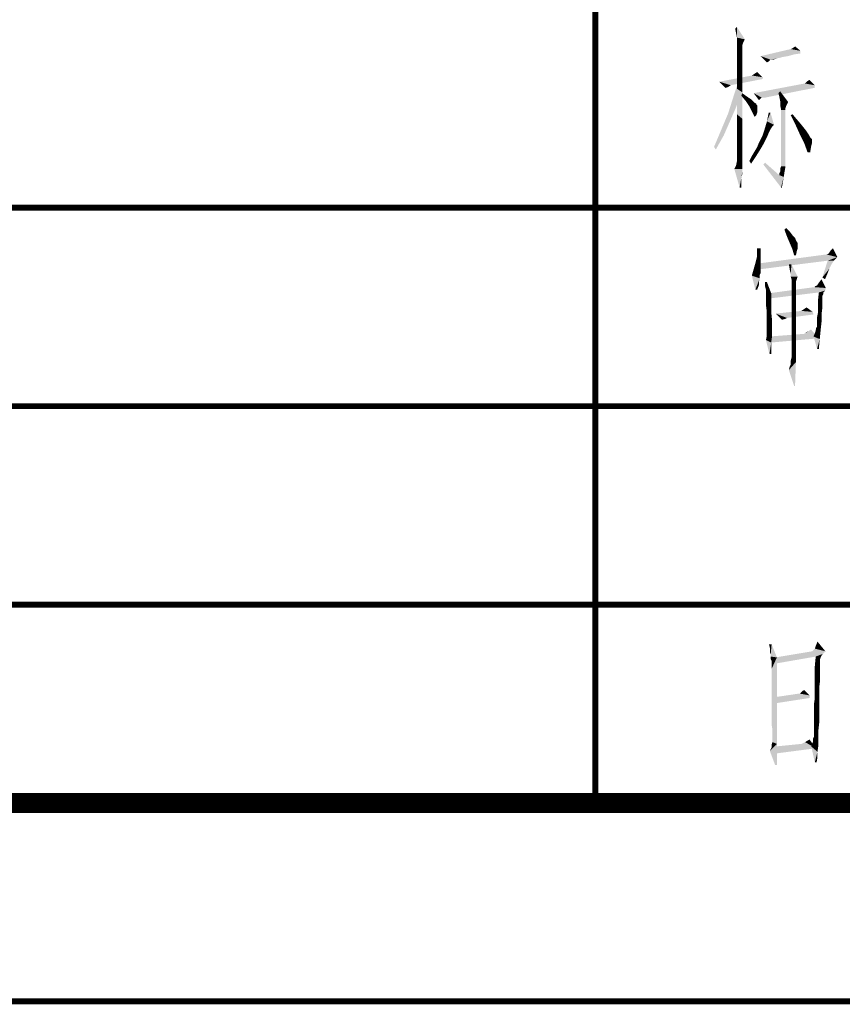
# Model space of a CAD drawing. Header units: millimetres. Extents: x 0 to 1782, y 0 to 1260.
# Tile 49 of 91: x 1273 to 1336, y 0 to 74. Entities that reach past the tile are written whole.
import ezdxf

# ---------------------------------------------------------------- set-up
doc = ezdxf.new("R2010")
doc.units = ezdxf.units.MM
doc.header["$LTSCALE"] = 98.01
doc.layers.get('0').update_dxf_attribs({"linetype": 'CONTINUOUS'})
doc.layers.add('G1000总_DXF_FORMAT', color=7, linetype='CONTINUOUS')

msp = doc.modelspace()

# ---------------------------------------------------------------- linework, layer by layer
at = {"color": 1, "linetype": 'CONTINUOUS'}
for points in [[(1327.629, 73.2), (1327.562, 73.533), (1327.695, 73.667)], [(1327.695, 72.867), (1327.629, 73.2), (1327.695, 73.667)], [(1327.695, 72.867), (1327.695, 73.667), (1328.295, 72.733)], [(1328.295, 72.733), (1327.695, 72.6), (1327.695, 72.867)], [(1327.695, 72.467), (1327.695, 72.6), (1328.295, 72.733)], [(1327.695, 72.467), (1328.295, 72.733), (1328.162, 72.467)], [(1328.162, 72.467), (1327.695, 72.333), (1327.695, 72.467)], [(1327.695, 72.333), (1328.162, 72.467), (1328.095, 72.267)], [(1328.095, 72.267), (1327.695, 72.067), (1327.695, 72.333)], [(1328.095, 72.267), (1328.095, 72.133), (1327.695, 72.067)], [(1327.695, 72.067), (1328.095, 72.133), (1328.095, 71.867)], [(1328.095, 71.867), (1327.695, 71.667), (1327.695, 72.067)], [(1327.695, 71.667), (1328.095, 71.867), (1328.095, 71.533)], [(1328.095, 71.533), (1327.695, 71.2), (1327.695, 71.667)], [(1327.695, 71.2), (1328.095, 71.533), (1328.095, 71)], [(1332.495, 71.867), (1329.495, 71.467), (1331.762, 72)], [(1332.495, 71.867), (1332.495, 71.667), (1329.495, 71.467)], [(1332.495, 71.667), (1332.029, 71.6), (1329.495, 71.467)], [(1329.495, 71.467), (1332.029, 71.6), (1331.562, 71.467)], [(1332.495, 71.867), (1331.762, 72), (1331.895, 72.067)], [(1331.895, 72.067), (1332.095, 72.2), (1332.495, 71.867)], [(1328.095, 71), (1327.695, 70.533), (1327.695, 71.2)], [(1327.695, 70.533), (1328.095, 71), (1328.095, 70.4)], [(1329.495, 71.467), (1331.562, 71.467), (1331.162, 71.4)], [(1329.495, 71.467), (1331.162, 71.4), (1330.229, 71.2)], [(1330.229, 71.2), (1329.962, 71), (1329.495, 71.467)], [(1330.229, 71.2), (1330.162, 71.133), (1329.962, 71)], [(1330.162, 71.133), (1330.095, 71.067), (1329.962, 71)], [(1331.162, 71.4), (1330.895, 71.333), (1330.229, 71.2)], [(1330.895, 71.333), (1330.629, 71.267), (1330.229, 71.2)], [(1330.295, 71.2), (1330.229, 71.2), (1330.629, 71.267)], [(1330.362, 71.2), (1330.295, 71.2), (1330.629, 71.267)], [(1330.362, 71.2), (1330.629, 71.267), (1330.429, 71.2)], [(1329.629, 69.867), (1326.362, 69.533), (1328.829, 70)], [(1328.095, 70.4), (1327.695, 69.8), (1327.695, 70.533)], [(1327.695, 69.8), (1328.095, 70.4), (1328.095, 69.6)], [(1329.629, 69.867), (1328.829, 70), (1329.029, 70.133)], [(1329.029, 70.133), (1329.229, 70.267), (1329.629, 69.867)], [(1329.629, 69.867), (1329.629, 69.733), (1326.362, 69.533)], [(1326.362, 69.533), (1329.629, 69.733), (1327.229, 69.267)], [(1327.229, 69.267), (1326.829, 69.067), (1326.362, 69.533)], [(1327.229, 69.267), (1327.029, 69.133), (1326.829, 69.067)], [(1327.962, 68.533), (1327.429, 68.4), (1327.829, 69.6)], [(1328.095, 69.6), (1327.695, 69), (1327.695, 69.8)], [(1327.695, 69), (1328.095, 69.6), (1328.095, 68.733)], [(1333.562, 69.267), (1328.962, 68.667), (1332.829, 69.4)], [(1333.562, 69.267), (1333.562, 69.067), (1328.962, 68.667)], [(1332.829, 69.4), (1332.962, 69.533), (1333.162, 69.667)], [(1332.829, 69.4), (1333.162, 69.667), (1333.562, 69.267)], [(1327.429, 68.4), (1327.962, 68.533), (1327.629, 67.6)], [(1328.095, 68.733), (1327.695, 68), (1327.695, 69)], [(1327.695, 68), (1328.095, 68.733), (1328.095, 67.733)], [(1328.029, 68.467), (1328.095, 68.667), (1328.362, 68.467)], [(1329.562, 68.333), (1328.962, 68.667), (1333.562, 69.067)], [(1328.962, 68.667), (1329.562, 68.333), (1329.495, 68.267)], [(1329.495, 68.267), (1329.362, 68.133), (1328.962, 68.667)], [(1329.695, 68.333), (1329.562, 68.333), (1333.562, 69.067)], [(1329.695, 68.333), (1333.562, 69.067), (1329.829, 68.333)], [(1330.895, 68.4), (1330.829, 68.667), (1330.962, 68.8)], [(1330.962, 68.067), (1330.895, 68.4), (1330.962, 68.8)], [(1330.962, 68.067), (1330.962, 68.8), (1331.562, 68)], [(1327.629, 67.6), (1327.029, 67.133), (1327.429, 68.4)], [(1328.095, 67.733), (1327.695, 67.067), (1327.695, 68)], [(1328.362, 68.467), (1328.362, 68.067), (1328.029, 68.467)], [(1328.362, 68.467), (1328.562, 68.333), (1328.362, 68.067)], [(1328.562, 68.333), (1328.762, 68.2), (1328.362, 68.067)], [(1328.362, 68.067), (1328.762, 68.2), (1328.895, 68.067)], [(1328.895, 68.067), (1328.629, 67.667), (1328.362, 68.067)], [(1328.895, 68.067), (1329.029, 67.933), (1328.629, 67.667)], [(1329.029, 67.933), (1329.162, 67.867), (1328.629, 67.667)], [(1329.162, 67.867), (1329.162, 67.8), (1328.629, 67.667)], [(1329.162, 67.8), (1329.229, 67.733), (1328.629, 67.667)], [(1331.562, 68), (1330.962, 67.8), (1330.962, 68.067)], [(1330.962, 67.8), (1331.562, 68), (1331.429, 67.733)], [(1331.429, 67.733), (1331.029, 67.4), (1330.962, 67.8)], [(1327.162, 66.533), (1326.495, 65.867), (1327.029, 67.133)], [(1327.029, 67.133), (1327.629, 67.6), (1327.162, 66.533)], [(1327.695, 67.067), (1328.095, 67.733), (1328.095, 66.733)], [(1328.095, 66.733), (1327.695, 66.2), (1327.695, 67.067)], [(1328.629, 67.667), (1329.229, 67.733), (1329.229, 67.6)], [(1329.229, 67.6), (1328.829, 67.267), (1328.629, 67.667)], [(1329.229, 67.6), (1329.229, 67.467), (1328.829, 67.267)], [(1328.829, 67.267), (1329.229, 67.467), (1329.229, 67.2)], [(1329.229, 67.2), (1329.029, 66.867), (1328.829, 67.267)], [(1329.229, 67.2), (1329.162, 67), (1329.029, 66.867)], [(1330.229, 67.2), (1329.962, 66.533), (1330.095, 67.2)], [(1329.962, 66.533), (1330.229, 67.2), (1330.495, 66.267)], [(1331.429, 67.733), (1331.362, 67.533), (1331.029, 67.4)], [(1331.029, 67.4), (1331.362, 67.533), (1331.362, 67.4)], [(1331.362, 67.4), (1331.362, 67.133), (1331.029, 63.133)], [(1331.362, 67.4), (1331.029, 63.133), (1331.029, 67.4)], [(1331.362, 67.133), (1331.362, 66.8), (1331.029, 63.133)], [(1331.762, 67), (1331.895, 67.067), (1332.295, 66.6)], [(1326.495, 65.867), (1327.162, 66.533), (1326.695, 65.467)], [(1327.695, 66.2), (1328.095, 66.733), (1328.095, 65.867)], [(1330.495, 66.267), (1329.762, 65.867), (1329.962, 66.533)], [(1330.495, 66.267), (1330.362, 66.133), (1329.762, 65.867)], [(1331.362, 66.8), (1331.362, 66.333), (1331.029, 63.133)], [(1331.362, 66.333), (1331.362, 65.733), (1331.029, 63.133)], [(1332.295, 66.6), (1332.095, 66.333), (1331.762, 67)], [(1332.095, 66.333), (1332.295, 66.6), (1332.629, 66.2)], [(1332.629, 66.2), (1332.429, 65.6), (1332.095, 66.333)], [(1326.695, 65.467), (1325.962, 64.6), (1326.495, 65.867)], [(1328.095, 65.867), (1327.695, 65.467), (1327.695, 66.2)], [(1327.695, 65.467), (1328.095, 65.867), (1328.095, 65.067)], [(1330.095, 65.667), (1329.629, 65.467), (1329.695, 65.667)], [(1329.629, 65.467), (1330.095, 65.667), (1329.962, 65.333)], [(1329.695, 65.667), (1329.762, 65.867), (1330.229, 65.933)], [(1329.695, 65.667), (1330.229, 65.933), (1330.095, 65.667)], [(1330.362, 66.133), (1330.229, 65.933), (1329.762, 65.867)], [(1331.362, 65.733), (1331.362, 65), (1331.029, 63.133)], [(1332.629, 66.2), (1332.895, 65.867), (1332.429, 65.6)], [(1332.895, 65.867), (1333.029, 65.667), (1332.429, 65.6)], [(1332.429, 65.6), (1333.029, 65.667), (1333.162, 65.467)], [(1333.162, 65.467), (1332.762, 64.933), (1332.429, 65.6)], [(1325.962, 64.6), (1326.695, 65.467), (1326.095, 64.4)], [(1328.095, 65.067), (1327.695, 64.867), (1327.695, 65.467)], [(1327.695, 64.867), (1328.095, 65.067), (1328.095, 64.467)], [(1328.095, 64.467), (1327.695, 64.333), (1327.695, 64.867)], [(1329.762, 64.933), (1329.229, 64.6), (1329.362, 64.933)], [(1329.229, 64.6), (1329.762, 64.933), (1329.495, 64.467)], [(1329.362, 64.933), (1329.495, 65.2), (1329.962, 65.333)], [(1329.362, 64.933), (1329.962, 65.333), (1329.762, 64.933)], [(1329.962, 65.333), (1329.495, 65.2), (1329.629, 65.467)], [(1331.362, 65), (1331.362, 64.133), (1331.029, 63.133)], [(1333.162, 65.467), (1333.229, 65.333), (1332.762, 64.933)], [(1333.229, 65.333), (1333.295, 65.267), (1332.762, 64.933)], [(1333.295, 65.267), (1333.362, 65.2), (1332.762, 64.933)], [(1333.362, 65.2), (1333.362, 65.067), (1332.762, 64.933)], [(1332.762, 64.933), (1333.362, 65.067), (1333.362, 64.867)], [(1333.362, 64.867), (1333.029, 64.2), (1332.762, 64.933)], [(1333.362, 64.867), (1333.295, 64.6), (1333.029, 64.2)], [(1327.695, 64.333), (1328.095, 64.467), (1328.095, 64)], [(1328.095, 64), (1327.695, 63.933), (1327.695, 64.333)], [(1328.829, 63.933), (1329.029, 64.267), (1329.495, 64.467)], [(1328.829, 63.933), (1329.495, 64.467), (1329.162, 63.933)], [(1329.495, 64.467), (1329.029, 64.267), (1329.229, 64.6)], [(1331.029, 63.133), (1331.362, 64.133), (1331.362, 63.133)], [(1333.029, 64.2), (1333.295, 64.6), (1333.229, 64.2)], [(1328.095, 63.333), (1327.629, 63.2), (1327.695, 63.533)], [(1328.095, 63.333), (1328.095, 63.267), (1327.629, 63.2)], [(1327.695, 63.733), (1327.695, 63.933), (1328.095, 64)], [(1327.695, 63.733), (1328.095, 64), (1328.095, 63.6)], [(1328.095, 63.6), (1327.695, 63.533), (1327.695, 63.733)], [(1327.695, 63.533), (1328.095, 63.6), (1328.095, 63.333)], [(1329.162, 63.933), (1328.629, 63.533), (1328.829, 63.933)], [(1328.629, 63.533), (1329.162, 63.933), (1328.762, 63.333)], [(1329.695, 63.267), (1329.829, 63.4), (1330.895, 62.467)], [(1328.095, 63.133), (1327.495, 62.933), (1327.629, 63.2)], [(1328.095, 63.133), (1328.095, 63.067), (1327.495, 62.933)], [(1327.495, 62.933), (1328.095, 63.067), (1328.095, 62.933)], [(1328.095, 62.933), (1327.895, 61.533), (1327.495, 62.933)], [(1327.629, 63.2), (1328.095, 63.267), (1328.095, 63.133)], [(1328.095, 62.933), (1328.095, 62.733), (1327.895, 61.533)], [(1328.095, 62.733), (1328.029, 62.267), (1327.895, 61.533)], [(1328.095, 62.733), (1328.095, 62.533), (1328.029, 62.267)], [(1330.895, 62.467), (1331.029, 61.533), (1329.695, 63.267)], [(1331.295, 62.733), (1330.895, 62.6), (1330.962, 62.733)], [(1330.895, 62.467), (1330.895, 62.6), (1331.295, 62.733)], [(1330.895, 62.467), (1331.295, 62.733), (1331.229, 62.333)], [(1331.362, 63.133), (1330.962, 62.933), (1331.029, 63.133)], [(1330.962, 62.733), (1330.962, 62.933), (1331.362, 63.133)], [(1330.962, 62.733), (1331.362, 63.133), (1331.295, 62.733)], [(1328.029, 62.267), (1328.029, 61.933), (1327.895, 61.533)], [(1327.895, 61.533), (1328.029, 61.933), (1328.029, 61.533)], [(1330.895, 62.467), (1331.229, 62.333), (1331.029, 61.533)], [(1331.229, 62.333), (1331.162, 61.933), (1331.029, 61.533)], [(1331.029, 61.533), (1331.162, 61.933), (1331.095, 61.533)], [(1331.285, 58.333), (1331.418, 58.467), (1331.685, 58.2)], [(1331.685, 58.2), (1331.485, 57.8), (1331.285, 58.333)], [(1331.685, 58.2), (1331.885, 57.933), (1331.485, 57.8)], [(1331.485, 57.8), (1331.885, 57.933), (1332.085, 57.733)], [(1332.085, 57.733), (1331.685, 57.333), (1331.485, 57.8)], [(1332.085, 57.733), (1332.152, 57.533), (1331.685, 57.333)], [(1331.685, 57.333), (1332.152, 57.533), (1332.285, 57.333)], [(1332.285, 57.333), (1331.885, 56.867), (1331.685, 57.333)], [(1332.285, 57.333), (1332.285, 57.2), (1331.885, 56.867)], [(1329.485, 56.933), (1329.485, 56.533), (1329.218, 56.333)], [(1329.485, 56.933), (1329.218, 56.333), (1329.218, 56.933)], [(1332.285, 57.2), (1332.285, 57.133), (1331.885, 56.867)], [(1332.285, 57.133), (1332.285, 56.933), (1331.885, 56.867)], [(1331.885, 56.867), (1332.285, 56.933), (1332.218, 56.733)], [(1332.218, 56.733), (1332.018, 56.4), (1331.885, 56.867)], [(1332.018, 56.4), (1332.218, 56.733), (1332.152, 56.4)], [(1334.618, 56.533), (1334.752, 56.733), (1334.952, 56.933)], [(1334.618, 56.533), (1334.952, 56.933), (1335.285, 56.267)], [(1329.485, 56.2), (1329.085, 55.8), (1329.218, 56.333)], [(1329.485, 56.2), (1329.485, 55.933), (1329.085, 55.8)], [(1329.085, 55.8), (1329.485, 55.933), (1329.485, 55.667)], [(1329.218, 56.333), (1329.485, 56.533), (1329.485, 56.2)], [(1329.418, 55.8), (1334.552, 56), (1329.285, 55.333)], [(1334.485, 56.467), (1335.285, 56.267), (1329.418, 55.8)], [(1334.485, 56.467), (1329.418, 55.8), (1334.418, 56.467)], [(1335.285, 56.267), (1334.552, 56), (1329.418, 55.8)], [(1335.018, 56), (1334.885, 55.8), (1334.152, 54.733)], [(1335.018, 56), (1334.152, 54.733), (1334.552, 56)], [(1335.285, 56.267), (1334.485, 56.467), (1334.618, 56.533)], [(1334.552, 56), (1335.285, 56.267), (1335.018, 56)], [(1329.485, 55.2), (1328.818, 54.867), (1328.952, 55.333)], [(1329.485, 55.2), (1329.485, 55.067), (1328.818, 54.867)], [(1329.485, 55.667), (1328.952, 55.333), (1329.085, 55.8)], [(1329.485, 55.667), (1329.485, 55.4), (1328.952, 55.333)], [(1328.952, 55.333), (1329.485, 55.4), (1329.485, 55.2)], [(1331.818, 55.733), (1331.685, 55.333), (1331.618, 55.733)], [(1331.752, 55), (1331.685, 55.333), (1331.818, 55.733)], [(1331.752, 54.8), (1331.752, 55), (1331.818, 55.733)], [(1331.752, 54.8), (1331.818, 55.733), (1332.285, 54.8)], [(1334.885, 55.8), (1334.818, 55.667), (1334.152, 54.733)], [(1334.818, 55.667), (1334.685, 55.4), (1334.152, 54.733)], [(1334.685, 55.4), (1334.552, 55.067), (1334.152, 54.733)], [(1329.485, 55.067), (1329.418, 54.933), (1328.818, 54.867)], [(1328.818, 54.867), (1329.418, 54.933), (1329.418, 54.667)], [(1329.418, 54.667), (1329.085, 53.8), (1328.818, 54.867)], [(1329.418, 54.667), (1329.352, 54.4), (1329.085, 53.8)], [(1329.352, 54.4), (1329.352, 54.133), (1329.085, 53.8)], [(1329.952, 54.4), (1329.818, 54.067), (1329.818, 54.4)], [(1329.885, 53.8), (1329.818, 54.067), (1329.952, 54.4)], [(1329.885, 53.6), (1329.885, 53.8), (1329.952, 54.4)], [(1329.885, 53.6), (1329.952, 54.4), (1330.285, 53.533)], [(1332.285, 54.8), (1331.818, 54.6), (1331.752, 54.8)], [(1331.818, 54.6), (1332.285, 54.8), (1332.218, 54.6)], [(1332.218, 54.6), (1331.818, 54.533), (1331.818, 54.6)], [(1331.818, 54.533), (1332.218, 54.6), (1332.152, 54.4)], [(1332.152, 54.4), (1331.818, 54.333), (1331.818, 54.533)], [(1331.818, 54.333), (1332.152, 54.4), (1332.152, 54.2)], [(1333.752, 54.133), (1333.885, 54.333), (1334.085, 54.6)], [(1333.752, 54.133), (1334.085, 54.6), (1334.418, 53.933)], [(1334.152, 54.733), (1334.552, 55.067), (1334.352, 54.6)], [(1329.085, 53.8), (1329.352, 54.133), (1329.218, 53.8)], [(1334.418, 53.933), (1330.085, 53.533), (1333.552, 54)], [(1334.418, 53.933), (1334.352, 53.733), (1330.085, 53.533)], [(1334.352, 53.733), (1333.885, 53.6), (1330.085, 53.533)], [(1332.152, 54.2), (1331.818, 54.067), (1331.818, 54.333)], [(1332.152, 54.2), (1332.152, 54.133), (1331.818, 54.067)], [(1331.818, 54.067), (1332.152, 54.133), (1332.152, 54.067)], [(1332.152, 54.067), (1332.152, 54), (1331.818, 53.667)], [(1332.152, 54.067), (1331.818, 53.667), (1331.818, 54.067)], [(1332.152, 54), (1332.152, 53.867), (1331.818, 53.667)], [(1331.818, 53.667), (1332.152, 53.867), (1332.152, 53.667)], [(1332.152, 53.667), (1332.152, 53.467), (1331.818, 53.2)], [(1332.152, 53.667), (1331.818, 53.2), (1331.818, 53.667)], [(1333.552, 54), (1333.618, 54.067), (1333.752, 54.133)], [(1334.418, 53.933), (1333.552, 54), (1333.752, 54.133)], [(1333.885, 53.6), (1334.352, 53.733), (1334.218, 53.6)], [(1330.285, 53.533), (1329.885, 53.467), (1329.885, 53.6)], [(1329.885, 53.333), (1329.885, 53.467), (1330.285, 53.533)], [(1329.885, 53.067), (1329.885, 53.333), (1330.285, 53.533)], [(1329.885, 53.067), (1330.285, 53.533), (1330.285, 52.8)], [(1330.285, 52.8), (1329.885, 52.667), (1329.885, 53.067)], [(1330.085, 53.533), (1333.885, 53.6), (1330.085, 53.133)], [(1331.818, 53.2), (1332.152, 53.467), (1332.152, 53.2)], [(1332.152, 53.2), (1332.152, 52.933), (1331.818, 52.667)], [(1332.152, 53.2), (1331.818, 52.667), (1331.818, 53.2)], [(1331.818, 52.667), (1332.152, 52.933), (1332.152, 52.6)], [(1334.218, 53.6), (1334.218, 53.467), (1333.818, 53)], [(1334.218, 53.6), (1333.818, 53), (1333.885, 53.6)], [(1334.218, 53.467), (1334.152, 53.333), (1333.818, 53)], [(1334.152, 53.333), (1334.152, 53.2), (1333.818, 53)], [(1333.818, 53), (1334.152, 53.2), (1334.152, 52.933)], [(1334.152, 52.933), (1333.818, 52.533), (1333.818, 53)], [(1333.818, 52.533), (1334.152, 52.933), (1334.152, 52.467)], [(1329.952, 52.133), (1329.885, 52.667), (1330.285, 52.8)], [(1329.952, 52.133), (1330.285, 52.8), (1330.285, 52.133)], [(1330.285, 52.133), (1329.952, 51.533), (1329.952, 52.133)], [(1329.952, 51.533), (1330.285, 52.133), (1330.352, 51.467)], [(1333.418, 52.133), (1330.618, 52), (1332.552, 52.2)], [(1330.618, 52), (1333.418, 52.133), (1333.485, 51.933)], [(1332.152, 52.6), (1331.818, 52.067), (1331.818, 52.667)], [(1332.152, 52.6), (1332.152, 52.2), (1331.818, 52.067)], [(1331.818, 52.067), (1332.152, 52.2), (1332.152, 51.733)], [(1333.418, 52.133), (1332.552, 52.2), (1332.752, 52.333)], [(1332.752, 52.333), (1332.952, 52.467), (1333.418, 52.133)], [(1334.152, 52.467), (1333.818, 52.067), (1333.818, 52.533)], [(1333.818, 52.067), (1334.152, 52.467), (1334.085, 51.933)], [(1330.352, 51.467), (1329.952, 51.133), (1329.952, 51.533)], [(1329.952, 51.133), (1330.352, 51.467), (1330.352, 50.867)], [(1330.618, 52), (1333.485, 51.933), (1331.485, 51.667)], [(1331.485, 51.667), (1331.085, 51.533), (1330.618, 52)], [(1331.485, 51.667), (1331.352, 51.6), (1331.085, 51.533)], [(1332.152, 51.733), (1331.818, 51.333), (1331.818, 52.067)], [(1331.818, 51.333), (1332.152, 51.733), (1332.152, 51.267)], [(1334.085, 51.933), (1333.752, 51.733), (1333.818, 52.067)], [(1333.752, 51.4), (1333.752, 51.733), (1334.085, 51.933)], [(1333.752, 51.4), (1334.085, 51.933), (1334.085, 51.333)], [(1334.085, 51.333), (1333.752, 51.2), (1333.752, 51.4)], [(1330.352, 50.867), (1329.952, 50.8), (1329.952, 51.133)], [(1329.952, 50.667), (1329.952, 50.8), (1330.352, 50.867)], [(1329.952, 50.333), (1329.952, 50.667), (1330.352, 50.867)], [(1329.952, 50.333), (1330.352, 50.867), (1330.352, 50.333)], [(1332.152, 51.267), (1331.818, 50.6), (1331.818, 51.333)], [(1332.152, 51.267), (1332.152, 50.8), (1331.818, 50.6)], [(1331.818, 50.6), (1332.152, 50.8), (1332.152, 50.2)], [(1332.885, 50.533), (1333.085, 50.667), (1333.285, 50.8)], [(1332.885, 50.533), (1333.285, 50.8), (1333.885, 50.133)], [(1332.885, 50.533), (1332.952, 50.6), (1333.085, 50.667)], [(1333.485, 50.267), (1333.618, 50.6), (1334.018, 50.733)], [(1333.485, 50.267), (1334.018, 50.733), (1333.952, 50.067)], [(1334.018, 50.733), (1333.618, 50.6), (1333.685, 50.933)], [(1334.018, 50.733), (1333.685, 50.933), (1333.752, 51)], [(1333.752, 51), (1333.752, 51.2), (1334.085, 51.333)], [(1333.752, 51), (1334.085, 51.333), (1334.018, 50.733)], [(1330.352, 50.333), (1329.885, 50), (1329.952, 50.333)], [(1329.885, 50), (1330.352, 50.333), (1330.285, 49.8)], [(1330.285, 49.8), (1330.152, 48.933), (1329.885, 50)], [(1333.885, 50.133), (1330.152, 50.267), (1332.752, 50.467)], [(1333.885, 50.133), (1330.152, 49.8), (1330.152, 50.267)], [(1332.152, 50.2), (1331.818, 50), (1331.818, 50.6)], [(1331.818, 50), (1332.152, 50.2), (1332.152, 49.6)], [(1332.152, 49.6), (1331.818, 49.467), (1331.818, 50)], [(1333.885, 50.133), (1332.752, 50.467), (1332.885, 50.533)], [(1333.952, 50.067), (1333.752, 49.333), (1333.485, 50.267)], [(1333.752, 49.333), (1333.952, 50.067), (1333.885, 49.333)], [(1330.285, 49.8), (1330.285, 49.333), (1330.152, 48.933)], [(1330.152, 48.933), (1330.285, 49.333), (1330.285, 48.933)], [(1331.818, 49), (1331.818, 49.467), (1332.152, 49.6)], [(1331.818, 49), (1332.152, 49.6), (1332.152, 49)], [(1331.752, 48.4), (1331.818, 48.667), (1332.152, 49)], [(1331.752, 48.4), (1332.152, 49), (1332.152, 48.333)], [(1332.152, 48.333), (1331.752, 48.2), (1331.752, 48.4)], [(1332.152, 49), (1331.818, 48.667), (1331.818, 49)], [(1331.618, 47.733), (1331.685, 48), (1332.152, 48.333)], [(1332.018, 46.533), (1331.618, 47.733), (1332.152, 48.333)], [(1331.685, 48), (1331.752, 48.133), (1332.152, 48.333)], [(1331.752, 48.133), (1331.752, 48.2), (1332.152, 48.333)], [(1332.018, 46.533), (1332.152, 48.333), (1332.085, 46.533)], [(1330.313, 27), (1330.18, 26.733), (1330.113, 27)], [(1330.18, 26.467), (1330.18, 26.733), (1330.313, 27)], [(1330.247, 26.2), (1330.18, 26.467), (1330.313, 27)], [(1330.247, 26.067), (1330.247, 26.2), (1330.313, 27)], [(1330.247, 26.067), (1330.313, 27), (1330.713, 26)], [(1333.58, 26.667), (1333.647, 26.867), (1333.78, 27.2)], [(1333.58, 26.667), (1333.78, 27.2), (1334.38, 26.467)], [(1330.713, 26), (1330.247, 25.867), (1330.247, 26.067)], [(1334.38, 26.467), (1334.18, 26.267), (1330.58, 26)], [(1334.38, 26.467), (1330.58, 26), (1333.38, 26.467)], [(1334.18, 26.267), (1333.647, 26.067), (1330.58, 26)], [(1330.58, 26), (1333.647, 26.067), (1330.58, 25.533)], [(1334.38, 26.467), (1333.38, 26.467), (1333.447, 26.533)], [(1334.38, 26.467), (1333.447, 26.533), (1333.58, 26.667)], [(1334.047, 26.067), (1333.98, 25.867), (1333.58, 25.333)], [(1334.047, 26.067), (1333.58, 25.333), (1333.647, 26.067)], [(1333.647, 26.067), (1334.18, 26.267), (1334.047, 26.067)], [(1330.313, 25.733), (1330.247, 25.867), (1330.713, 26)], [(1330.313, 25.667), (1330.313, 25.733), (1330.713, 26)], [(1330.313, 25.6), (1330.313, 25.667), (1330.713, 26)], [(1330.313, 25.533), (1330.313, 25.6), (1330.713, 26)], [(1330.313, 25.4), (1330.313, 25.533), (1330.713, 26)], [(1330.313, 25.133), (1330.313, 25.4), (1330.713, 26)], [(1330.313, 24.867), (1330.313, 25.133), (1330.713, 26)], [(1330.313, 24.4), (1330.313, 24.867), (1330.713, 26)], [(1330.313, 23.933), (1330.313, 24.4), (1330.713, 26)], [(1330.313, 23.333), (1330.313, 23.933), (1330.713, 26)], [(1330.313, 22.667), (1330.313, 23.333), (1330.713, 26)], [(1330.313, 22), (1330.313, 22.667), (1330.713, 26)], [(1330.313, 21.467), (1330.313, 22), (1330.713, 26)], [(1330.313, 20.933), (1330.313, 21.467), (1330.713, 26)], [(1330.38, 20.533), (1330.313, 20.933), (1330.713, 26)], [(1330.38, 20.2), (1330.38, 20.533), (1330.713, 26)], [(1330.38, 19.933), (1330.38, 20.2), (1330.713, 26)], [(1330.38, 19.8), (1330.38, 19.933), (1330.713, 26)], [(1330.38, 19.733), (1330.38, 19.8), (1330.713, 26)], [(1330.38, 19.6), (1330.38, 19.733), (1330.713, 26)], [(1330.38, 19.6), (1330.713, 26), (1330.713, 19.467)], [(1333.98, 25.867), (1333.98, 25.733), (1333.58, 25.333)], [(1333.98, 25.733), (1333.98, 25.6), (1333.58, 25.333)], [(1333.98, 25.6), (1333.98, 25.4), (1333.58, 25.333)], [(1333.58, 25.333), (1333.98, 25.4), (1333.98, 25.133)], [(1333.98, 25.133), (1333.58, 24.667), (1333.58, 25.333)], [(1333.98, 25.133), (1333.98, 24.733), (1333.58, 24.667)], [(1333.58, 24.667), (1333.98, 24.733), (1333.98, 24.267)], [(1333.98, 24.267), (1333.58, 24.067), (1333.58, 24.667)], [(1333.58, 24.067), (1333.98, 24.267), (1333.913, 23.733)], [(1333.913, 23.733), (1333.58, 23.467), (1333.58, 24.067)], [(1332.447, 23.267), (1333.18, 23.133), (1330.58, 23)], [(1332.447, 23.267), (1330.58, 23), (1332.38, 23.267)], [(1330.58, 23), (1333.18, 23.133), (1333.18, 22.933)], [(1332.447, 23.267), (1332.513, 23.333), (1332.78, 23.533)], [(1332.447, 23.267), (1332.78, 23.533), (1333.18, 23.133)], [(1332.513, 23.333), (1332.647, 23.467), (1332.78, 23.533)], [(1333.513, 22.467), (1333.58, 22.933), (1333.913, 23.133)], [(1333.513, 22.467), (1333.913, 23.133), (1333.913, 22.467)], [(1333.58, 23.467), (1333.913, 23.733), (1333.913, 23.133)], [(1333.913, 23.133), (1333.58, 22.933), (1333.58, 23.467)], [(1333.18, 22.933), (1330.58, 22.533), (1330.58, 23)], [(1333.913, 22.467), (1333.513, 22), (1333.513, 22.467)], [(1333.513, 22), (1333.913, 22.467), (1333.913, 21.733)], [(1333.913, 21.733), (1333.513, 21.6), (1333.513, 22)], [(1333.513, 21.267), (1333.513, 21.6), (1333.913, 21.733)], [(1333.513, 21.267), (1333.913, 21.733), (1333.913, 21.067)], [(1333.913, 21.067), (1333.513, 20.933), (1333.513, 21.267)], [(1333.513, 20.667), (1333.513, 20.933), (1333.913, 21.067)], [(1333.513, 20.467), (1333.513, 20.667), (1333.913, 21.067)], [(1333.513, 20.467), (1333.913, 21.067), (1333.847, 20.467)], [(1333.447, 19.867), (1333.513, 20), (1333.847, 20.467)], [(1333.447, 19.867), (1333.847, 20.467), (1333.847, 19.867)], [(1333.847, 20.467), (1333.513, 20.267), (1333.513, 20.467)], [(1333.513, 20.133), (1333.513, 20.267), (1333.847, 20.467)], [(1333.513, 20), (1333.513, 20.133), (1333.847, 20.467)], [(1330.18, 18.933), (1330.313, 19.2), (1330.713, 19.467)], [(1330.58, 17.867), (1330.18, 18.933), (1330.713, 19.467)], [(1330.713, 19.467), (1330.313, 19.4), (1330.38, 19.6)], [(1330.313, 19.2), (1330.313, 19.4), (1330.713, 19.467)], [(1333.647, 19.133), (1330.58, 19.267), (1332.58, 19.467)], [(1330.58, 17.867), (1330.713, 19.467), (1330.713, 17.867)], [(1333.647, 19.133), (1332.58, 19.467), (1332.847, 19.6)], [(1332.847, 19.6), (1333.18, 19.8), (1333.647, 19.133)], [(1333.847, 19.333), (1333.313, 19.267), (1333.38, 19.467)], [(1333.38, 19.467), (1333.447, 19.667), (1333.847, 19.867)], [(1333.38, 19.467), (1333.847, 19.867), (1333.847, 19.333)], [(1333.847, 19.867), (1333.447, 19.667), (1333.447, 19.867)], [(1333.647, 19.133), (1330.58, 18.733), (1330.58, 19.267)], [(1333.313, 19.267), (1333.847, 19.333), (1333.78, 18.867)], [(1333.78, 18.867), (1333.58, 18.067), (1333.313, 19.267)], [(1333.78, 18.867), (1333.78, 18.467), (1333.58, 18.067)], [(1333.58, 18.067), (1333.78, 18.467), (1333.713, 18.067)]]:
    msp.add_solid(points, dxfattribs=at)
at = {"layer": 'G1000总_DXF_FORMAT', "color": 1, "linetype": 'CONTINUOUS', "const_width": 0.45}
for points in [[(1317, 15), (1317, 75)], [(1227, 60), (1407, 60)], [(1227, 45), (1407, 45)], [(1227, 30), (1407, 30)], [(1151.775, 0), (1782, 0)]]:
    msp.add_lwpolyline(points, dxfattribs=at)
at = {"layer": 'G1000总_DXF_FORMAT', "color": 7, "linetype": 'CONTINUOUS', "const_width": 1.5}
msp.add_lwpolyline([(74.25, 15), (1767, 15)], dxfattribs=at)

doc.saveas('drawing.dxf')
